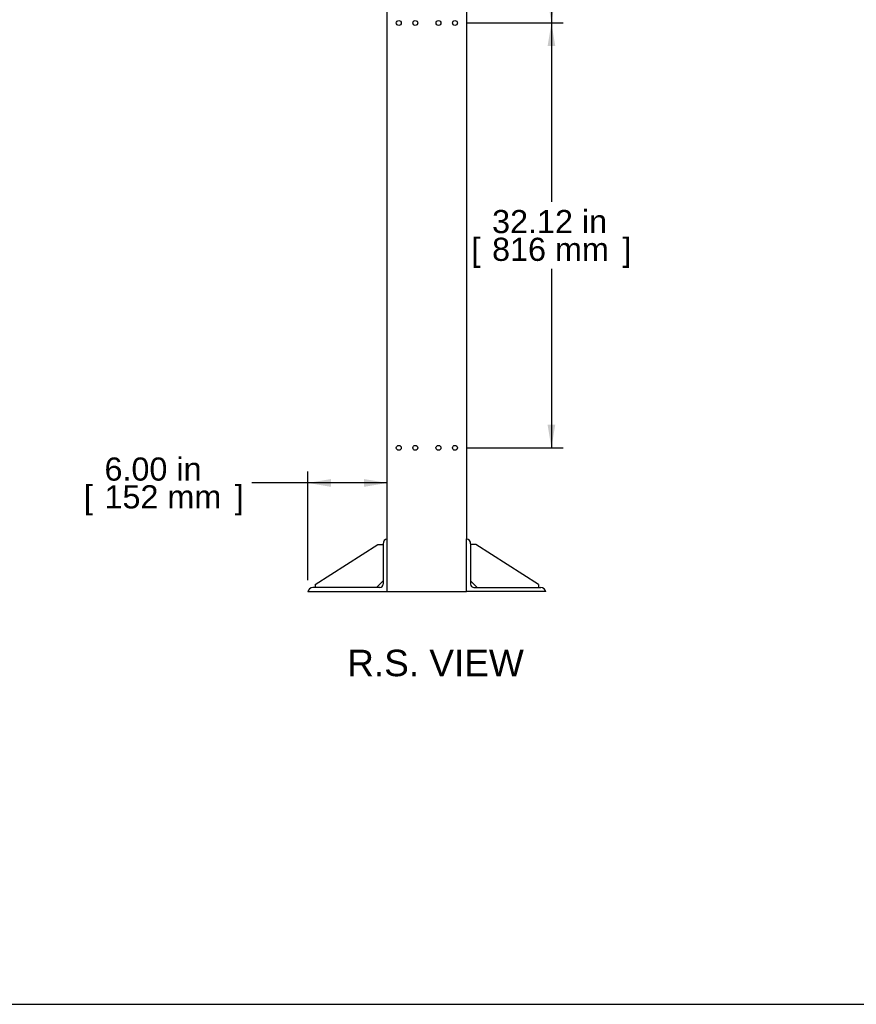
# Model space of a CAD drawing. Header units: inches. Extents: x 0 to 253, y 1 to 187.
# Tile 3 of 17: x 127 to 190, y 1 to 75. Entities that reach past the tile are written whole.
import ezdxf
from ezdxf import colors
from ezdxf.entities.mleader import LeaderData, LeaderLine
from ezdxf.enums import TextEntityAlignment as Align
from ezdxf.math import Vec2, Vec3

# ---------------------------------------------------------------- set-up
doc = ezdxf.new("R2010")
doc.units = ezdxf.units.IN
doc.header["$MEASUREMENT"] = 0
for name, color, linetype in [('COM56991', 7, 'Continuous'), ('COM56994', 7, 'Continuous'), ('COM56995', 7, 'Continuous'), ('Default', 7, 'Continuous')]:
    doc.layers.add(name, color=color, linetype=linetype)
doc.styles.add('SEACAD_Arial', font='arial.ttf')
doc.dimstyles.new('WEB', dxfattribs={"dimtxt": 1.75, "dimasz": 1.75, "dimexe": 0.875, "dimexo": 0.875, "dimgap": 0.4375, "dimtad": 0, "dimtih": 1, "dimtoh": 1, "dimzin": 4, "dimdsep": 46, "dimtxsty": 'SEACAD_Arial', "dimblk1": '_SE_FILLED', "dimblk2": '_SE_FILLED', "dimsah": 1, "dimcen": 0.875, "dimadec": 0, "dimazin": 0, "dimtfac": 0.8, "dimtdec": 0, "dimtofl": 0, "dimtmove": 0, "dimatfit": 3, "dimfxl": 1, "dimtolj": 1, "dimtzin": 4, "dimarcsym": 0})

# ---------------------------------------------------------------- blocks, each defined once
blk = doc.blocks.new('SE4')
at = {"layer": 'COM56991', "color": 7, "linetype": 'Continuous'}
for p, q in [((154.662, 35.884), (154.662, 115.757)), ((160.662, 115.757), (160.662, 35.884)), ((154.662, 31.884), (154.835, 31.884)), ((154.835, 31.884), (160.489, 31.884)), ((160.489, 31.884), (160.662, 31.884))]:
    blk.add_line(p, q, dxfattribs=at)
for centre in [(155.537, 74.884), (156.787, 74.884), (158.537, 74.884), (159.787, 74.884), (155.537, 42.759), (156.787, 42.759), (158.537, 42.759), (159.787, 42.759)]:
    blk.add_circle(centre, 0.188, dxfattribs=at)
at = {"layer": 'COM56994', "color": 7, "linetype": 'Continuous'}
for p, q in [((149.224, 32.435), (153.956, 35.446)), ((153.956, 35.446), (154.349, 35.446)), ((154.349, 35.446), (154.349, 32.696)), ((160.974, 35.446), (160.974, 32.696)), ((161.367, 35.446), (160.974, 35.446)), ((166.099, 32.435), (161.367, 35.446)), ((149.224, 32.435), (149.224, 32.196)), ((153.849, 32.196), (149.224, 32.196)), ((153.849, 32.196), (154.349, 32.696)), ((160.974, 32.696), (161.474, 32.196)), ((161.474, 32.196), (166.099, 32.196)), ((166.099, 32.435), (166.099, 32.196))]:
    blk.add_line(p, q, dxfattribs=at)
at = {"layer": 'COM56995', "color": 7, "linetype": 'Continuous'}
for p, q in [((154.662, 31.884), (154.662, 35.884)), ((160.662, 31.884), (160.662, 35.884)), ((154.349, 35.505), (154.349, 32.446)), ((160.974, 35.505), (160.974, 32.446)), ((154.099, 32.196), (149.041, 32.196)), ((161.224, 32.196), (166.283, 32.196)), ((148.662, 31.884), (154.662, 31.884)), ((166.662, 31.884), (160.662, 31.884))]:
    blk.add_line(p, q, dxfattribs=at)
for centre, radius, start, end in [((154.735, 35.505), 0.386, 100.97697, 180.00925), ((160.588, 35.505), 0.386, 359.99075, 79.02303), ((149.041, 31.81), 0.386, 90, 169.00639), ((154.099, 32.446), 0.25, 270, 0), ((161.224, 32.446), 0.25, 180, 270), ((166.283, 31.81), 0.386, 10.99361, 90)]:
    blk.add_arc(centre, radius, start, end, dxfattribs=at)
blk = doc.blocks.new('DMBLK14')
at = {"layer": 'Default', "linetype": 'Continuous', "transparency": 16777216}
for points in [[(150.412, 40.397), (148.662, 40.105), (150.412, 39.813)], [(152.912, 40.397), (152.912, 39.813), (154.662, 40.105)]]:
    blk.add_hatch(color=7, dxfattribs=at).paths.add_polyline_path(points)
at = {"layer": 'Default', "color": 7, "linetype": 'Continuous', "transparency": 16777216}
for p, q in [((148.662, 32.759), (148.662, 40.98)), ((154.662, 40.105), (144.437, 40.105))]:
    blk.add_line(p, q, dxfattribs=at)
at = {"layer": 'Default', "color": 7, "linetype": 'Continuous', "transparency": 16777216, "style": 'SEACAD_Arial'}
for s, p in [('6.00 in', (133.286, 42.03)), ('[', (131.726, 39.93)), ('152 mm', (133.286, 39.93)), (']', (143.139, 39.93))]:
    blk.add_text(s, height=1.75, dxfattribs=at).set_placement(p, align=Align.TOP_LEFT)
blk = doc.blocks.new('_SE_FILLED')
at = {"color": 0}
blk.add_line((0, 0), (-1, 0), dxfattribs=at)
blk.add_solid([(0, 0), (-1, -0.1665), (-1, 0.1665), (0, 0)], dxfattribs=at)
blk = doc.blocks.new('DMBLK16')
at = {"layer": 'Default', "linetype": 'Continuous', "transparency": 16777216}
for points in [[(167.373, 106.134), (167.082, 107.884), (166.79, 106.134)], [(167.373, 76.634), (166.79, 76.634), (167.082, 74.884)]]:
    blk.add_hatch(color=7, dxfattribs=at).paths.add_polyline_path(points)
at = {"layer": 'Default', "color": 7, "linetype": 'Continuous', "transparency": 16777216}
for p, q in [((160.662, 107.884), (167.957, 107.884)), ((167.082, 107.884), (167.082, 93.921)), ((167.082, 88.846), (167.082, 74.884)), ((160.662, 74.884), (167.957, 74.884))]:
    blk.add_line(p, q, dxfattribs=at)
at = {"layer": 'Default', "color": 7, "linetype": 'Continuous', "transparency": 16777216, "style": 'SEACAD_Arial'}
for s, p in [('33.00 in', (162.593, 93.309)), ('[', (161.033, 91.209)), ('838 mm', (162.593, 91.209)), (']', (172.446, 91.209))]:
    blk.add_text(s, height=1.75, dxfattribs=at).set_placement(p, align=Align.TOP_LEFT)
blk = doc.blocks.new('DMBLK17')
at = {"layer": 'Default', "linetype": 'Continuous', "transparency": 16777216}
for points in [[(167.373, 73.134), (167.082, 74.884), (166.79, 73.134)], [(167.373, 44.509), (166.79, 44.509), (167.082, 42.759)]]:
    blk.add_hatch(color=7, dxfattribs=at).paths.add_polyline_path(points)
at = {"layer": 'Default', "color": 7, "linetype": 'Continuous', "transparency": 16777216}
for p, q in [((160.662, 74.884), (167.957, 74.884)), ((167.082, 74.884), (167.082, 61.359)), ((167.082, 56.284), (167.082, 42.759)), ((160.662, 42.759), (167.957, 42.759))]:
    blk.add_line(p, q, dxfattribs=at)
at = {"layer": 'Default', "color": 7, "linetype": 'Continuous', "transparency": 16777216, "style": 'SEACAD_Arial'}
for s, p in [('32.12 in', (162.593, 60.746)), ('[', (161.033, 58.646)), ('816 mm', (162.593, 58.646)), (']', (172.446, 58.646))]:
    blk.add_text(s, height=1.75, dxfattribs=at).set_placement(p, align=Align.TOP_LEFT)
blk = doc.blocks.new('_DOT')
at = {"color": 0}
blk.add_line((0, 0), (-1, 0), dxfattribs=at)
at = {"color": 0, "const_width": 0.333}
blk.add_lwpolyline([(-0.1665, 0, 1), (0.1665, 0, 1)], format="xyb", close=True, dxfattribs=at)
blk = doc.blocks.new('Block222')
at = {"layer": 'Default', "color": 7, "linetype": 'Continuous'}
ml = blk.add_multileader_mtext('Standard', dxfattribs=at)
ml.set_content('{\\pxsm0.9;\\fArial|b1||i0||c0|p34;\\W1.;DRZ477\\P}', color=7)
ml.set_leader_properties()
ml.set_arrow_properties(name='DOT')
ml.build(insert=Vec2(0, 0))
ml.multileader.update_dxf_attribs({"leader_type": 0, "dogleg_length": 0, "arrow_head_size": 2.125})
ctx = ml.context
ctx.base_point, ctx.char_height, ctx.arrow_head_size, ctx.landing_gap_size = Vec3(154.362, -85.856), 2.125, 2.125, 0.744
ctx.text_align_type = 1
notes = []
notes.append((ctx, [(0, (0, 0, 0), (0, 0), (1, 0), 1, [])]))
ctx.mtext.insert, ctx.mtext.alignment = Vec3(159.8, -84.794), 2
for ctx, leaders in notes:
    for number, flags, end, landing, length, lines in leaders:
        leader = LeaderData()
        leader.index, (leader.has_last_leader_line, leader.has_dogleg_vector, leader.attachment_direction) = number, flags
        leader.last_leader_point, leader.dogleg_vector, leader.dogleg_length = Vec3(end), Vec3(landing), length
        for number, points, colour, breaks in lines:
            line = LeaderLine()
            line.index, line.vertices, line.color, line.breaks = number, Vec3.list(points), colors.encode_raw_color(colour), breaks
            leader.lines.append(line)
        ctx.leaders.append(leader)

msp = doc.modelspace()

# ---------------------------------------------------------------- linework, layer by layer
at = {"layer": 'Default', "color": 7, "linetype": 'Continuous'}
msp.add_line((0.354, 0.682), (253.394, 0.682), dxfattribs=at)

# ---------------------------------------------------------------- block references
at = {"layer": 'Default'}
msp.add_blockref('SE4', (0, 0), dxfattribs=at)
at = {"layer": 'Default', "color": 7, "xscale": 0.96, "yscale": 0.96, "zscale": 0.96}
msp.add_blockref('Block222', (85.926, 85.319), dxfattribs=at)

# ---------------------------------------------------------------- texts
at = {"layer": 'Default', "color": 7, "linetype": 'Continuous', "style": 'SEACAD_Arial'}
msp.add_text('R.S. VIEW', height=2, dxfattribs=at).set_placement((151.642, 27.492), align=Align.TOP_LEFT)

# ---------------------------------------------------------------- dimensions: what is measured, and where the dimension line sits
at = {"layer": 'Default', "color": 7, "linetype": 'Continuous'}
for base, p1, p2, picture, middle in [((167.082, 107.884), (159.787, 107.884), (159.787, 74.884), 'DMBLK16', (167.082, 91.384)), ((167.081700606, 74.883500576), (159.786699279, 74.883500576), (159.786699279, 42.758500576), 'DMBLK17', (167.081700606, 58.821000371))]:
    dim = msp.add_linear_dim(base=base, p1=p1, p2=p2, angle=270, text='\\A1;<>', dimstyle='WEB', override={"dimpost": '\\X'}, dxfattribs=at)
    dim.commit()
    dim.dimension.update_dxf_attribs({"geometry": picture, "text_midpoint": middle, "dimtype": 161})
dim = msp.add_linear_dim(base=(148.662, 40.105), p1=(154.662, 31.884), p2=(148.662, 31.884), text='\\A1;<>', dimstyle='WEB', override={"dimpost": '\\X'}, dxfattribs=at)
dim.commit()
dim.dimension.update_dxf_attribs({"geometry": 'DMBLK14', "text_midpoint": (144.437, 40.105), "dimtype": 160})

doc.saveas('drawing.dxf')
